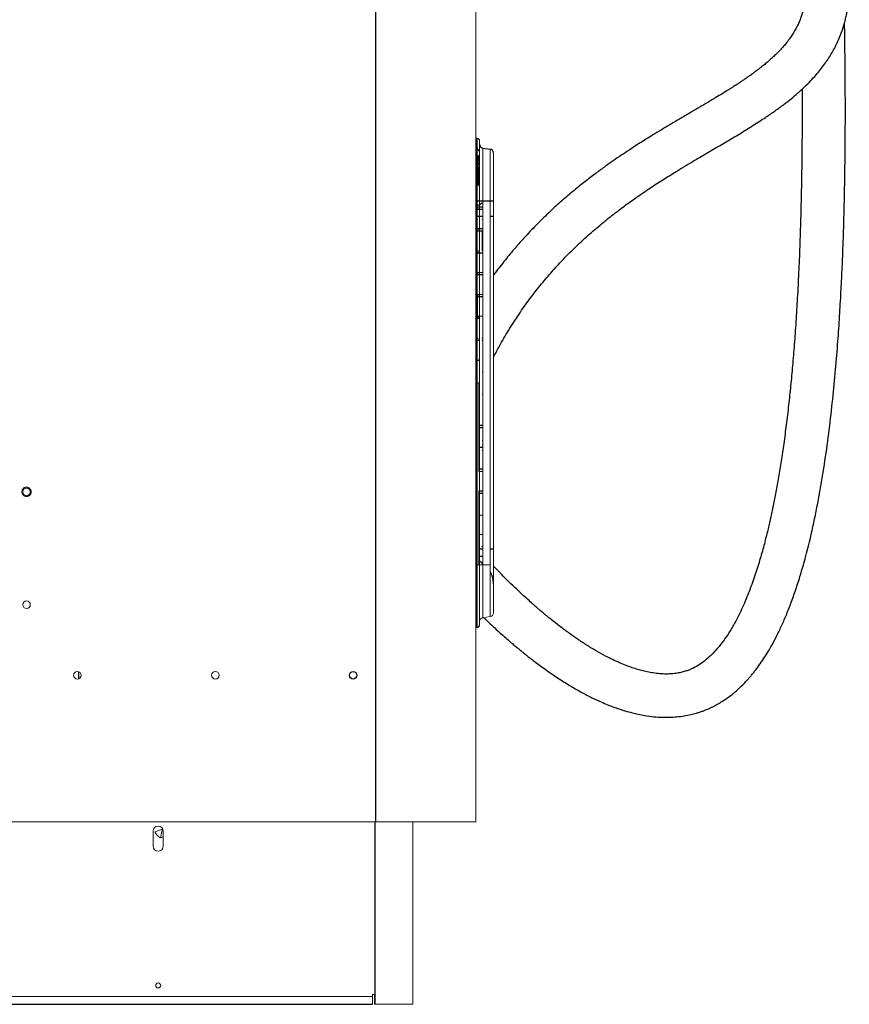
# Paper-space layout '_Back' of a CAD drawing. Header units: millimetres. Extents: x -1507 to 1506, y 5 to 2555.
# Tile 16 of 25: x 780 to 1441, y 5 to 789. Entities that reach past the tile are written whole.
import ezdxf

# ---------------------------------------------------------------- set-up
doc = ezdxf.new("R2010")
doc.units = ezdxf.units.MM

psp = doc.layouts.new('_Back')

# ---------------------------------------------------------------- linework, layer by layer
at = {"color": 7, "linetype": 'Continuous', "lineweight": 25}
for p, q in [((1063.07, 1512.12), (1063.07, 150.12)), ((1143.13, 695), (1143.13, 305)), ((1143.13, 695), (1144.23, 694.94)), ((1148.71, 687.2), (1154.65, 686.36)), ((1144.48, 674.81), (1146.08, 674.83)), ((1145.43, 657.39), (1146.13, 657.4)), ((1143.13, 645), (1157.23, 645)), ((1148.71, 632.69), (1144.23, 632.69)), ((1157.23, 632.69), (1154.65, 632.69)), ((1145.73, 431.37), (1145.73, 500)), ((1145.73, 429.32), (1145.73, 431.12)), ((1145.73, 361.71), (1145.73, 413.95)), ((1148.71, 367.31), (1145.73, 367.31)), ((1145.73, 355), (1145.73, 361.46)), ((1157.23, 367.31), (1154.65, 367.31)), ((826.68, 264.12), (826.68, 269.68)), ((1062.82, 4.6), (1062.82, 150.12)), ((1125.07, 150.12), (1125.07, 150)), ((1140.35, 150.12), (1140.35, 150)), ((1143.07, 150.12), (1143.07, 150)), ((-1060.83, 4.6), (1060.82, 4.6))]:
    psp.add_line(p, q, dxfattribs=at)
at = {"color": 144, "linetype": 'Continuous', "lineweight": 18}
for p, q in [((1143.07, 1512.12), (1143.07, 150.12)), ((1144.23, 305.06), (1144.23, 694.94)), ((1146.13, 692.94), (1146.13, 307.06)), ((1148.71, 687.2), (1148.71, 312.8)), ((1154.65, 313.64), (1154.65, 686.36)), ((1157.23, 683.39), (1157.23, 316.61)), ((1144.23, 681.29), (1144.83, 681.29)), ((1144.83, 681.04), (1144.23, 681.04)), ((1144.23, 678.36), (1144.83, 678.36)), ((1144.83, 678.11), (1144.23, 678.11)), ((1144.83, 677.49), (1144.23, 677.48)), ((1144.83, 677.48), (1144.23, 677.48)), ((1144.23, 677.3), (1144.83, 677.3)), ((1144.48, 675.76), (1144.23, 675.76)), ((1144.48, 675.51), (1145.13, 675.52)), ((1145.74, 675.02), (1144.48, 675)), ((1146.13, 675.78), (1145.1, 675.77)), ((1145.13, 680.74), (1145.38, 680.74)), ((1145.13, 680.67), (1145.13, 680.74)), ((1145.38, 680.67), (1145.13, 680.67)), ((1145.13, 679.3), (1145.13, 680.12)), ((1145.13, 675.78), (1145.13, 678.8)), ((1145.38, 678.73), (1145.13, 678.73)), ((1145.38, 678.66), (1145.13, 678.66)), ((1145.13, 671.82), (1145.13, 675.39)), ((1145.38, 680.74), (1145.38, 680.67)), ((1145.38, 679.84), (1145.38, 679.77)), ((1145.38, 679.39), (1145.38, 679.47)), ((1145.38, 678.73), (1145.38, 678.66)), ((1145.38, 677.51), (1145.38, 677.46)), ((1145.43, 680.67), (1146.13, 680.68)), ((1145.43, 680.42), (1146.13, 680.43)), ((1146.13, 679.4), (1145.43, 679.39)), ((1146.13, 678.97), (1145.43, 678.98)), ((1145.43, 678.73), (1146.13, 678.72)), ((1145.43, 675.2), (1145.43, 675.03)), ((1145.55, 675.52), (1146.13, 675.53)), ((1144.83, 672.27), (1144.23, 672.27)), ((1144.23, 671.92), (1144.83, 671.92)), ((1144.83, 670.01), (1144.23, 670.01)), ((1144.83, 669.95), (1144.23, 669.94)), ((1144.23, 669.93), (1144.83, 669.93)), ((1144.48, 674.63), (1146.13, 674.64)), ((1146.13, 674.34), (1144.48, 674.33)), ((1144.48, 674.33), (1144.48, 672.27)), ((1144.48, 671.92), (1144.48, 668.16)), ((1144.83, 669.95), (1144.83, 670.01)), ((1144.83, 669.25), (1144.83, 669.95)), ((1144.83, 669.93), (1144.83, 669.95)), ((1145.13, 670.94), (1145.13, 671.7)), ((1145.13, 657.46), (1145.13, 670.2)), ((1145.38, 671.81), (1145.38, 671.87)), ((1145.38, 670.34), (1145.38, 670.38)), ((1145.43, 674.87), (1145.43, 674.71)), ((1145.43, 671.73), (1145.43, 671.81)), ((1146.13, 670.73), (1145.43, 670.73)), ((1146.13, 670.42), (1145.43, 670.42)), ((1145.43, 670.42), (1145.43, 657.55)), ((1145.43, 666.81), (1144.48, 666.81)), ((1144.48, 666.81), (1144.48, 657.69)), ((1146.13, 657.41), (1145.43, 657.41)), ((1148.29, 640.36), (1144.23, 640.32)), ((1144.23, 640.07), (1148.26, 640.11)), ((1144.23, 638.8), (1144.83, 638.8)), ((1148.71, 638.52), (1144.23, 638.55)), ((1144.48, 638.3), (1148.71, 638.27)), ((1145.13, 638.79), (1144.83, 638.8)), ((1148.29, 638.27), (1148.71, 638.27)), ((1144.23, 621.39), (1144.83, 621.38)), ((1148.71, 621.1), (1144.23, 621.14)), ((1144.23, 620.89), (1148.29, 620.85)), ((1144.48, 620.89), (1144.23, 620.89)), ((1148.71, 622.7), (1144.83, 622.66)), ((1144.83, 622.41), (1145.13, 622.42)), ((1145.13, 622.91), (1145.43, 622.92)), ((1145.43, 622.92), (1148.71, 622.95)), ((1148.29, 605.53), (1148.29, 620.85)), ((1148.29, 620.85), (1148.71, 620.85)), ((1145.38, 605.26), (1144.23, 605.25)), ((1144.23, 605), (1144.83, 605)), ((1144.83, 605), (1145.13, 605.01)), ((1148.26, 605.28), (1148.71, 605.28)), ((1148.71, 605.53), (1148.29, 605.53)), ((1144.83, 603.97), (1144.23, 603.98)), ((1144.23, 603.73), (1145.13, 603.72)), ((1148.71, 603.44), (1144.48, 603.47)), ((1145.13, 603.47), (1145.43, 603.47)), ((1145.43, 603.72), (1148.71, 603.69)), ((1148.29, 603.44), (1148.71, 603.44)), ((1144.48, 588.08), (1144.23, 588.08)), ((1148.71, 587.87), (1144.23, 587.83)), ((1148.71, 586.27), (1144.23, 586.31)), ((1144.23, 586.06), (1148.29, 586.03)), ((1144.48, 588.08), (1148.71, 588.12)), ((1145.13, 587.59), (1144.83, 587.59)), ((1145.13, 586.55), (1144.83, 586.56)), ((1148.29, 586.03), (1148.71, 586.02)), ((1144.23, 570.42), (1148.71, 570.46)), ((1144.23, 570.17), (1144.83, 570.17)), ((1144.83, 569.14), (1144.23, 569.15)), ((1148.71, 568.86), (1144.23, 568.9)), ((1144.48, 568.65), (1144.48, 553.25)), ((1148.71, 568.61), (1144.48, 568.65)), ((1144.83, 570.17), (1145.13, 570.18)), ((1144.83, 570.17), (1144.83, 569.14)), ((1144.48, 553.25), (1144.23, 553.25)), ((1144.23, 553), (1148.71, 553.04)), ((1144.83, 552.76), (1144.23, 552.75)), ((1144.23, 551.48), (1144.48, 551.48)), ((1144.48, 551.23), (1144.23, 551.23)), ((1148.71, 553.29), (1144.48, 553.25)), ((1144.83, 552.76), (1144.83, 551.73)), ((1144.83, 552.76), (1145.13, 552.76)), ((1145.13, 551.72), (1144.83, 551.73)), ((1145.43, 553.26), (1145.13, 553.26)), ((1145.13, 551.72), (1145.13, 552.76)), ((1145.13, 551.23), (1145.43, 551.22)), ((1145.43, 551.47), (1145.38, 551.47)), ((1144.83, 535.59), (1144.23, 535.59)), ((1144.23, 535.34), (1144.83, 535.34)), ((1145.13, 534.31), (1144.83, 534.31)), ((1144.83, 534.06), (1145.38, 534.06)), ((1148.26, 535.62), (1148.71, 535.63)), ((1148.71, 534.03), (1148.26, 534.03)), ((1148.71, 535.88), (1148.29, 535.87)), ((1148.29, 533.78), (1148.71, 533.78)), ((1144.23, 518.17), (1145.14, 518.18)), ((1144.83, 517.93), (1144.23, 517.92)), ((1145.13, 517.93), (1144.83, 517.93)), ((1148.71, 508.84), (1148.32, 508.86)), ((1148.32, 508.78), (1148.71, 508.76)), ((1143.07, 500), (1143.13, 500)), ((1144.23, 500), (1145.73, 500)), ((1148.13, 490.98), (1148.23, 490.98)), ((1148.32, 491.14), (1148.23, 490.98)), ((1148.71, 466.22), (1145.73, 466.19)), ((1145.73, 465.94), (1148.71, 465.97)), ((1148.71, 464.37), (1145.73, 464.4)), ((1145.73, 464.15), (1148.71, 464.12)), ((1145.73, 448.78), (1148.71, 448.81)), ((1148.71, 448.56), (1145.73, 448.53)), ((1148.32, 454.09), (1148.71, 454.09)), ((1148.71, 454.05), (1148.32, 454.04)), ((1148.33, 450.59), (1148.71, 450.59)), ((1148.71, 450.5), (1148.33, 450.5)), ((1148.13, 445.96), (1148.13, 445.97)), ((1148.23, 445.87), (1148.23, 445.86)), ((1148.71, 431.14), (1145.64, 431.11)), ((1145.7, 431.37), (1148.71, 431.39)), ((1148.71, 429.29), (1145.7, 429.32)), ((1145.7, 413.95), (1148.71, 413.98)), ((1145.73, 413.7), (1148.71, 413.73)), ((1145.73, 412.16), (1148.71, 412.13)), ((1148.71, 411.88), (1145.73, 411.91)), ((1148.71, 394.47), (1145.73, 394.49)), ((1145.73, 379.12), (1148.71, 379.15)), ((1148.23, 369.48), (1148.13, 369.48)), ((1148.23, 369.3), (1148.13, 369.3)), ((1148.32, 369.58), (1148.23, 369.48)), ((1148.23, 369.3), (1148.32, 369.2)), ((1148.71, 369.7), (1148.32, 369.68)), ((1148.32, 369.58), (1148.71, 369.6)), ((1148.71, 361.48), (1145.64, 361.46)), ((1145.7, 361.71), (1148.71, 361.73)), ((1143.07, 355), (1154.65, 355)), ((1148.23, 355), (1148.23, 356.53)), ((1148.32, 356.46), (1148.32, 355)), ((1143.13, 320.87), (1143.07, 320.8)), ((1143.07, 318.9), (1143.13, 318.83)), ((1148.71, 312.8), (1154.65, 313.64)), ((1143.13, 305), (1144.23, 305.06)), ((826.68, 264.12), (826.68, 269.68)), ((770.07, 150.12), (1143.07, 150.12)), ((1093, 150.12), (1093, 4.6)), ((1123.07, 150.12), (1123.07, 150)), ((1123.07, 150), (1143.07, 150)), ((1125.12, 150.12), (1125.12, 150)), ((1131.47, 150.12), (1131.47, 150)), ((1141.01, 150.12), (1141.01, 150)), ((1141.06, 150.12), (1141.06, 150)), ((886, 130.6), (886, 142.6)), ((887.37, 142.06), (893.31, 144.17)), ((893.42, 144.68), (891.83, 137.42)), ((894, 130.6), (894, 142.6)), ((894, 138.16), (891.68, 137.33)), ((891.83, 137.42), (894, 138.19)), ((-1060.83, 10.95), (1060.82, 10.95)), ((1060.82, 12.54), (1060.82, 4.6)), ((1060.82, 12.54), (1062.41, 12.54)), ((1062.41, 12.54), (1062.41, 4.6)), ((1093, 4.6), (1062.41, 4.6))]:
    psp.add_line(p, q, dxfattribs=at)
at = {"color": 144, "linetype": 'Continuous', "lineweight": 18, "flags": 128}
for points in [[(1144.83, 677.49), (1144.83, 677.49), (1144.83, 677.48)], [(1145.43, 679.09), (1145.93, 679.1), (1146.13, 679.1)], [(1145.43, 677.51), (1145.43, 677.55), (1145.43, 677.6), (1145.43, 677.63), (1145.43, 677.66), (1145.43, 677.68), (1145.43, 677.69), (1145.43, 677.69), (1145.43, 677.69)], [(1144.48, 668.16), (1144.98, 668.17), (1145.43, 668.17)], [(1145.43, 657.55), (1145.93, 657.56), (1146.13, 657.56)], [(1143.07, 641.04), (1143.13, 641.03), (1143.13, 641.03)], [(1143.11, 640.33), (1143.1, 640.28), (1143.07, 640.19)]]:
    psp.add_lwpolyline(points, dxfattribs=at)
at = {"color": 7, "linetype": 'Continuous', "lineweight": 25, "flags": 128}
psp.add_lwpolyline([(1148.71, 356.2), (1148.04, 356.65), (1145.73, 357.93)], dxfattribs=at)
at = {"color": 144, "linetype": 'Continuous', "lineweight": 18}
for centre, radius in [((785.07, 413.12), 3), ((785.07, 323.12), 3), ((825.57, 266.9), 3), ((935.57, 266.9), 3), ((890, 19.6), 2)]:
    psp.add_circle(centre, radius, dxfattribs=at)
at = {"color": 7, "linetype": 'Continuous', "lineweight": 25}
psp.add_circle((1045.42, 266.9), 3, dxfattribs=at)
at = {"color": 144, "linetype": 'Continuous', "lineweight": 18}
for centre, radius, start, end in [((1144.13, 692.94), 2, 0, 87), ((1149.13, 690.18), 6, 215.32474, 240), ((1149.13, 690.18), 6.25, 218.40848, 241.2918), ((1143.93, 675.95), 0.55, 360, 56.08823), ((1144.48, 675.26), 0.25, 90.5, 168.90586), ((1151.64, 675.64), 7.16, 179.0001, 180.9999), ((1144.83, 680.74), 0.55, 0, 89.5), ((1152, 681.16), 7.16, 179.0002, 180.9998), ((1144.83, 680.74), 0.3, 0, 89.5), ((1156.54, 680.22), 11.71, 179.25775, 180.74225), ((1144.84, 679.84), 0.54, 0.86172, 90.51842), ((1144.84, 679.78), 0.294, 0.84574, 90.63852), ((1144.83, 678.66), 0.3, 270.5, 0), ((1144.83, 678.66), 0.55, 270.5, 360), ((1152, 678.24), 7.16, 179.0002, 180.9998), ((1144.84, 677.53), 0.294, 269.36148, 359.15426), ((1156.14, 677.44), 11.31, 179.78413, 180.70345), ((1144.84, 677.47), 0.54, 269.48158, 359.13828), ((1156.54, 677.08), 11.71, 179.25775, 180.74225), ((1145.43, 680.12), 0.3, 90.5, 180), ((1145.17, 679.54), 0.0423, 197.31458, 251.43242), ((1145.32, 679.69), 0.305, 231.43193, 280.93387), ((1145.43, 679.28), 0.3, 180, 269.5), ((1145.32, 677.81), 0.305, 231.43193, 280.93387), ((1145.37, 680.25), 0.784, 257.89057, 270.60619), ((1145.43, 680.12), 0.55, 90.5, 95.67251), ((1145.43, 679.28), 0.55, 264.32749, 269.5), ((1138.26, 680.55), 7.16, 359.0002, 0.9998), ((1133.2, 679.24), 12.23, 359.29376, 0.70624), ((1138.26, 678.85), 7.16, 359.0002, 0.9998), ((1134.27, 678.03), 11.16, 359.2168, 0.7832), ((1144.43, 675.21), 0.383, 239.64422, 277.46826), ((1144.43, 675.01), 0.383, 239.64422, 277.46826), ((1144.48, 674.08), 0.247, 89.53332, 167.65722), ((1144.45, 668.1), 0.237, 83.25534, 155.3218), ((1161.57, 672.09), 16.74, 179.3956, 180.6044), ((1144.86, 670.22), 0.272, 263.8938, 350.18145), ((1144.87, 669.52), 0.266, 262.30354, 350.17687), ((1145.35, 671.65), 0.221, 81.54521, 167.00146), ((1145.35, 671.59), 0.221, 81.54521, 167.00146), ((1145.38, 671.47), 0.25, 104.51916, 179.98527), ((1145.35, 670.16), 0.221, 81.54521, 167.00146), ((1144.97, 670.38), 0.408, 292.86902, 355.00308), ((1129.34, 670.55), 16.08, 359.52135, 0.63909), ((1144.45, 666.57), 0.236, 83.97423, 157.3967), ((1151.64, 638.43), 7.16, 179.0001, 180.9999), ((1152, 638.67), 7.16, 179.0002, 180.9998), ((1145.38, 638.79), 0.25, 180, 269.5), ((1138.26, 638.42), 7.16, 359.0002, 0.9998), ((1147.82, 640.29), 0.478, 337.29029, 7.845), ((1147.82, 638.33), 0.478, 352.155, 22.70971), ((1148.33, 630.52), 0.1, 180, 267), ((1148.31, 630.47), 0.0837, 182.42844, 248.58261), ((1152, 622.54), 7.16, 179.0002, 180.9998), ((1152, 621.26), 7.16, 179.0002, 180.9998), ((1145.38, 622.42), 0.25, 90.5, 180), ((1138.26, 622.79), 7.16, 359.0002, 0.9998), ((1152, 605.13), 7.16, 179.0002, 180.9998), ((1145.38, 605.01), 0.25, 90.5, 180), ((1147.82, 605.46), 0.478, 337.29029, 7.845), ((1151.64, 603.6), 7.16, 179.0001, 180.9999), ((1152, 603.85), 7.16, 179.0002, 180.9998), ((1145.38, 603.97), 0.25, 180, 269.5), ((1138.26, 603.59), 7.16, 359.0002, 0.9998), ((1147.82, 603.51), 0.478, 352.155, 22.70971), ((1144.48, 587.58), 0.25, 90.5, 168.90586), ((1151.64, 587.96), 7.16, 179.0001, 180.9999), ((1152, 587.71), 7.16, 179.0002, 180.9998), ((1152, 586.43), 7.16, 179.0002, 180.9998), ((1145.38, 587.59), 0.25, 90.5, 180), ((1147.82, 586.09), 0.478, 352.155, 22.70971), ((1152, 570.3), 7.16, 179.0002, 180.9998), ((1145.38, 570.18), 0.25, 90.5, 180), ((1144.48, 551.73), 0.25, 191.09414, 269.5), ((1151.64, 553.13), 7.16, 179.0001, 180.9999), ((1151.64, 551.36), 7.16, 179.0001, 180.9999), ((1152, 552.88), 7.16, 179.0002, 180.9998), ((1145.38, 551.72), 0.25, 180, 269.5), ((1138.26, 553.14), 7.16, 359.0002, 0.9998), ((1138.26, 551.35), 7.16, 359.0002, 0.9998), ((1152, 535.47), 7.16, 179.0002, 180.9998), ((1152, 534.19), 7.16, 179.0002, 180.9998), ((1145.38, 534.31), 0.25, 180, 269.5), ((1147.82, 535.81), 0.478, 337.29029, 7.845), ((1147.82, 533.85), 0.478, 352.155, 22.70971), ((1145.38, 517.93), 0.25, 90.5, 180), ((1141.22, 509.19), 7.11, 356.68176, 357.3573), ((1148.35, 491), 0.223, 98.42947, 184.28384), ((1141.22, 490.81), 7.11, 2.6427, 3.31824), ((1148.17, 454.08), 0.159, 346.32788, 2.55415), ((1146.04, 450.57), 2.29, 358.34605, 0.48478), ((1148.13, 445.87), 0.0999, 0.07639, 89.57798), ((1148.13, 445.86), 0.1, 0.00858, 89.50878), ((1148.33, 369.48), 0.2, 93, 180), ((1148.33, 369.3), 0.2, 180, 267), ((1145.46, 369.28), 2.87, 356.50093, 358.49812), ((1154.23, 316.61), 3, 278, 360), ((1149.13, 309.83), 3, 98, 180), ((890, 142.6), 4, 360, 180), ((897.45, 146.92), 11.19, 205.7764, 238.99196), ((890, 130.6), 4, 180, 360)]:
    psp.add_arc(centre, radius, start, end, dxfattribs=at)
at = {"color": 7, "linetype": 'Continuous', "lineweight": 25}
for centre, radius, start, end in [((1149.13, 690.17), 3, 180, 262), ((1154.23, 683.39), 3, 360, 82), ((1145.32, 679.55), 0.305, 79.06613, 128.56807), ((1145.32, 679.47), 0.305, 79.06613, 128.56807), ((1145.32, 677.76), 0.305, 231.43193, 280.93387), ((1145.35, 670.12), 0.221, 81.54521, 167.00146), ((1137.23, 660.18), 20, 290.5016, 305.03831), ((1147.82, 620.92), 0.478, 352.155, 22.70971), ((1145.38, 586.55), 0.25, 180, 269.5), ((1152, 518.05), 7.16, 179.0002, 180.9998), ((1145.46, 369.51), 2.87, 1.50188, 3.49907), ((1137.23, 339.82), 20, 0, 29.43941), ((1144.13, 307.06), 2, 273, 360)]:
    psp.add_arc(centre, radius, start, end, dxfattribs=at)
for points, knots in [([(1157.23, 520.38), (1158.8, 523.39), (1162.58, 530.66), (1169.37, 542.16), (1177.37, 554.63), (1185.81, 566.54), (1194.26, 577.45), (1202.66, 587.43), (1210.99, 596.59), (1220.07, 605.89), (1229.88, 615.18), (1240.37, 624.36), (1250.49, 632.59), (1260.18, 639.99), (1270.26, 647.28), (1280.62, 654.37), (1291.1, 661.2), (1300.28, 666.95), (1308.23, 671.79), (1315.03, 675.87), (1321.16, 679.5), (1326.79, 682.81), (1333.93, 687), (1342.86, 692.24), (1351.76, 697.54), (1358.95, 701.92), (1364.3, 705.26), (1369.47, 708.57), (1373.31, 711.09), (1376.42, 713.18), (1379.05, 714.98), (1381.98, 717.04), (1385.34, 719.46), (1389.6, 722.64), (1394.45, 726.45), (1399.56, 730.76), (1404.35, 735.08), (1408.9, 739.54), (1413.19, 744.12), (1417.02, 748.63), (1420.33, 752.9), (1423.25, 757.04), (1425.91, 761.19), (1428.39, 765.48), (1430.7, 769.98), (1432.88, 774.81), (1434.94, 780.14), (1436.52, 785.09), (1437.71, 789.55), (1438.56, 793.28), (1439.24, 796.92), (1439.74, 800.2), (1440.09, 803), (1440.35, 805.55), (1440.66, 809.48), (1440.87, 815.1), (1440.74, 822.06), (1440.26, 828.88), (1439.52, 835.31), (1438.53, 841.74), (1437.23, 848.44), (1435.63, 855.34), (1434.07, 861.16), (1432.75, 865.68), (1431.81, 868.72), (1431.01, 871.22), (1430.4, 873.08), (1429.93, 874.49), (1429.52, 875.67), (1428.85, 877.62), (1427.81, 880.54), (1426.28, 884.69), (1424.42, 889.47), (1422.2, 894.94), (1419.62, 901.01), (1416.68, 907.6), (1413.4, 914.63), (1409.54, 922.53), (1405.02, 931.41), (1399.71, 941.4), (1393.9, 951.98), (1387.52, 963.31), (1380.59, 975.41), (1373.14, 988.33), (1365.3, 1001.92), (1357.21, 1016.06), (1349.03, 1030.58), (1340.86, 1045.44), (1332.77, 1060.57), (1324.83, 1075.97), (1317.1, 1091.62), (1309.62, 1107.54), (1302.44, 1123.72), (1295.62, 1140.13), (1289.21, 1156.8), (1283.23, 1173.72), (1277.41, 1191.68), (1271.78, 1210.73), (1266.41, 1230.89), (1261.52, 1251.28), (1257.08, 1271.88), (1253.07, 1292.67), (1249.47, 1313.69), (1246.23, 1335.02), (1243.36, 1356.73), (1240.82, 1378.83), (1238.63, 1401.31), (1236.76, 1424.15), (1235.23, 1447.32), (1234.03, 1470.81), (1233.11, 1495.38), (1232.51, 1521.03), (1232.26, 1547.72), (1232.36, 1574.67), (1232.8, 1601.83), (1233.57, 1629.18), (1234.72, 1658.33), (1236.3, 1689.24), (1238.36, 1721.82), (1240.78, 1754.39), (1243.54, 1786.88), (1246.61, 1819.21), (1249.94, 1851.29), (1253.51, 1883.03), (1257.01, 1912.12), (1260.37, 1938.6), (1263.5, 1962.42), (1266.75, 1986.07), (1269.95, 2008.66), (1273.07, 2030.11), (1276.07, 2050.32), (1278.99, 2069.58), (1281.81, 2087.88), (1284.51, 2105.25), (1287.09, 2121.68), (1289.53, 2137.2), (1291.87, 2152.03), (1294.1, 2166.17), (1296.2, 2179.59), (1298.14, 2192.1), (1299.9, 2203.71), (1301.5, 2214.46), (1302.93, 2224.29), (1304.17, 2233.26), (1305.26, 2241.41), (1306.19, 2248.86), (1306.97, 2255.6), (1307.6, 2261.57), (1308.09, 2266.75), (1308.39, 2270.4), (1308.58, 2272.8), (1308.7, 2274.37), (1308.83, 2276.25), (1308.98, 2278.59), (1309.16, 2281.65), (1309.35, 2285.43), (1309.53, 2289.91), (1309.66, 2294.76), (1309.73, 2299.39), (1309.76, 2303.7), (1309.79, 2307.28), (1309.81, 2309.35), (1309.81, 2310.21)], [0, 0, 0, 0, 0.004471, 0.010814, 0.017622, 0.024047, 0.030124, 0.035885, 0.041359, 0.046567, 0.053183, 0.059391, 0.065221, 0.070695, 0.075831, 0.08207, 0.08778, 0.092978, 0.09703, 0.100726, 0.104073, 0.107079, 0.109994, 0.115873, 0.121963, 0.125091, 0.128276, 0.1314, 0.134203, 0.135795, 0.13731, 0.139153, 0.141402, 0.143858, 0.147612, 0.151341, 0.154799, 0.158349, 0.162103, 0.165575, 0.168677, 0.171646, 0.1746, 0.177581, 0.180658, 0.183878, 0.187392, 0.191323, 0.19369, 0.196153, 0.198599, 0.200724, 0.202503, 0.204018, 0.205683, 0.210129, 0.214943, 0.219185, 0.223208, 0.227325, 0.231676, 0.23625, 0.240806, 0.243075, 0.245125, 0.246766, 0.247983, 0.248793, 0.249533, 0.250312, 0.252661, 0.255324, 0.258569, 0.262215, 0.266286, 0.270741, 0.275457, 0.280445, 0.286691, 0.293345, 0.3004, 0.307853, 0.315856, 0.324248, 0.333004, 0.341901, 0.350803, 0.359678, 0.368496, 0.377182, 0.385766, 0.39423, 0.402561, 0.410754, 0.418807, 0.426747, 0.434611, 0.443534, 0.452423, 0.461304, 0.4702, 0.47913, 0.488112, 0.497242, 0.506568, 0.516101, 0.525849, 0.535816, 0.546005, 0.556419, 0.567056, 0.578984, 0.591172, 0.60361, 0.61629, 0.629196, 0.642315, 0.658026, 0.673977, 0.690132, 0.706453, 0.722898, 0.739422, 0.755974, 0.772502, 0.785437, 0.798294, 0.811045, 0.823501, 0.835066, 0.846183, 0.856844, 0.867043, 0.876776, 0.886041, 0.894839, 0.90317, 0.911403, 0.919134, 0.926371, 0.933123, 0.939401, 0.945219, 0.950454, 0.955279, 0.959709, 0.963759, 0.967361, 0.970464, 0.973134, 0.973977, 0.974839, 0.97599, 0.977438, 0.979164, 0.981708, 0.984645, 0.987936, 0.991565, 0.994512, 0.997702, 1, 1, 1, 1]), ([(1275.32, 2309.57), (1275.31, 2308.2), (1275.29, 2305.43), (1275.25, 2300.94), (1275.19, 2296.29), (1275.08, 2292.09), (1274.95, 2288.42), (1274.81, 2285.31), (1274.65, 2282.34), (1274.48, 2279.7), (1274.33, 2277.51), (1274.2, 2275.7), (1274.07, 2273.98), (1273.92, 2272.17), (1273.74, 2270.11), (1273.53, 2267.79), (1273.28, 2265.19), (1272.94, 2261.81), (1272.47, 2257.51), (1271.85, 2252.27), (1271.13, 2246.56), (1270.34, 2240.52), (1269.38, 2233.5), (1268.24, 2225.42), (1266.9, 2216.24), (1265.27, 2205.37), (1263.33, 2192.7), (1261.06, 2178.14), (1258.66, 2162.86), (1256.14, 2146.91), (1253.24, 2128.53), (1249.96, 2107.63), (1246.32, 2084.14), (1242.29, 2057.69), (1237.93, 2028.33), (1233.3, 1996.03), (1228.8, 1963.16), (1224.39, 1929.4), (1220.26, 1895.71), (1216.4, 1862.03), (1212.87, 1828.54), (1209.65, 1795.12), (1206.76, 1761.66), (1204.22, 1728.18), (1202.04, 1694.38), (1200.25, 1660.12), (1198.88, 1625.12), (1198.07, 1591.97), (1197.75, 1560.87), (1197.85, 1531.99), (1198.37, 1502.8), (1199.36, 1473.33), (1200.76, 1445.64), (1202.5, 1419.84), (1204.47, 1396), (1206.85, 1372.1), (1209.47, 1349.87), (1212.23, 1329.35), (1215.05, 1310.66), (1218.14, 1292.24), (1221.63, 1273.45), (1225.53, 1254.41), (1229.88, 1235.16), (1234.52, 1216.55), (1239.41, 1198.58), (1244.56, 1181.24), (1249.94, 1164.53), (1255.55, 1148.46), (1261.35, 1133.04), (1267.31, 1118.27), (1273.36, 1104.13), (1279.47, 1090.57), (1285.73, 1077.29), (1292.27, 1063.97), (1299.2, 1050.37), (1306.53, 1036.47), (1314.2, 1022.33), (1322.17, 1008), (1330.37, 993.55), (1338.72, 979.03), (1347.08, 964.56), (1355.27, 950.33), (1363.09, 936.52), (1370.39, 923.24), (1377.33, 910), (1383.82, 896.67), (1388.54, 886.06), (1391.64, 878.54), (1393.39, 874.1), (1394.85, 870.23), (1396.01, 867.02), (1396.91, 864.43), (1397.59, 862.41), (1398.09, 860.9), (1398.54, 859.5), (1399.06, 857.86), (1399.74, 855.63), (1400.79, 852.03), (1402.1, 847.18), (1403.49, 841.21), (1404.66, 835.14), (1405.49, 829.46), (1406, 824.47), (1406.25, 820.3), (1406.33, 816.6), (1406.28, 813.16), (1406.1, 809.85), (1405.79, 806.65), (1405.36, 803.47), (1404.76, 800.21), (1403.99, 796.88), (1403.04, 793.59), (1401.87, 790.21), (1400.41, 786.65), (1398.67, 783.08), (1396.8, 779.73), (1394.79, 776.54), (1392.47, 773.25), (1389.9, 769.98), (1387.23, 766.89), (1384.63, 764.1), (1382.01, 761.49), (1379.45, 759.08), (1376.86, 756.77), (1374.15, 754.46), (1371.1, 751.98), (1367.87, 749.48), (1364.62, 747.06), (1361.63, 744.91), (1358.96, 743.04), (1356.46, 741.33), (1354.02, 739.69), (1351.37, 737.94), (1348.24, 735.92), (1344.5, 733.56), (1339.75, 730.61), (1334.22, 727.26), (1328.1, 723.6), (1321.73, 719.84), (1314.51, 715.6), (1306.7, 711.01), (1298.48, 706.15), (1291.11, 701.72), (1284.63, 697.78), (1279.07, 694.33), (1273.99, 691.14), (1268.93, 687.9), (1263.42, 684.3), (1257.37, 680.25), (1250.76, 675.7), (1243.6, 670.59), (1235.92, 664.89), (1227.74, 658.55), (1219.13, 651.53), (1210.12, 643.76), (1200.75, 635.17), (1191.01, 625.61), (1181.85, 615.9), (1173.29, 606.18), (1165.43, 596.54), (1160.02, 589.66), (1157.36, 585.9), (1157.23, 585.71)], [0, 0, 0, 0, 0.003501, 0.007075, 0.010523, 0.013907, 0.016025, 0.018146, 0.020225, 0.021987, 0.02336, 0.024518, 0.025542, 0.026705, 0.028016, 0.029486, 0.031129, 0.032957, 0.035863, 0.039192, 0.042745, 0.046467, 0.050353, 0.055678, 0.061257, 0.06708, 0.075387, 0.08409, 0.093159, 0.102565, 0.11228, 0.125424, 0.138993, 0.152887, 0.170743, 0.188849, 0.207101, 0.225404, 0.243668, 0.261494, 0.279143, 0.296557, 0.313684, 0.33078, 0.347611, 0.364594, 0.381729, 0.398969, 0.412559, 0.426164, 0.439762, 0.453334, 0.466862, 0.477583, 0.488264, 0.498899, 0.509491, 0.517783, 0.526052, 0.534185, 0.542118, 0.550905, 0.559467, 0.567823, 0.575992, 0.583991, 0.591839, 0.599553, 0.607146, 0.614609, 0.62194, 0.629136, 0.63624, 0.643658, 0.651469, 0.659663, 0.668222, 0.677119, 0.686322, 0.695785, 0.705451, 0.715151, 0.724677, 0.733959, 0.742926, 0.75257, 0.7618, 0.765311, 0.768509, 0.77125, 0.773557, 0.775366, 0.776813, 0.77791, 0.778662, 0.779864, 0.781506, 0.78357, 0.787783, 0.79226, 0.796947, 0.801603, 0.805327, 0.808604, 0.811501, 0.814285, 0.817003, 0.819699, 0.822293, 0.825098, 0.82814, 0.831019, 0.833826, 0.837189, 0.840676, 0.843635, 0.846416, 0.849483, 0.852807, 0.85554, 0.858155, 0.860633, 0.862911, 0.864968, 0.86723, 0.869517, 0.872085, 0.874469, 0.876546, 0.878328, 0.87995, 0.881487, 0.883032, 0.88484, 0.887368, 0.890309, 0.893676, 0.897463, 0.901248, 0.904843, 0.909955, 0.914585, 0.918711, 0.922312, 0.925369, 0.927937, 0.930689, 0.93373, 0.937066, 0.940775, 0.94481, 0.949181, 0.953901, 0.958986, 0.964352, 0.970106, 0.976271, 0.982874, 0.988188, 0.993787, 0.999692, 1, 1, 1, 1]), ([(1149.39, 312.9), (1149.94, 312.37), (1153.62, 308.78), (1158.72, 304.08), (1164.68, 298.73), (1168.59, 295.3), (1172.01, 292.36), (1174.52, 290.25), (1176.22, 288.83), (1177.59, 287.7), (1179.22, 286.36), (1181.37, 284.62), (1184.04, 282.48), (1187.23, 279.99), (1190.92, 277.16), (1195.06, 274.08), (1201.31, 269.57), (1209.28, 264.13), (1218.71, 258.23), (1227.42, 253.25), (1235.41, 249.11), (1242.3, 245.89), (1248.1, 243.43), (1252.83, 241.6), (1256.37, 240.35), (1259.06, 239.46), (1261.39, 238.72), (1264.4, 237.84), (1268.21, 236.81), (1272.74, 235.76), (1278.4, 234.68), (1284.74, 233.83), (1291.39, 233.38), (1297.42, 233.36), (1303.34, 233.71), (1309.01, 234.42), (1314.31, 235.47), (1318.38, 236.53), (1321.49, 237.49), (1324.23, 238.44), (1327.41, 239.67), (1331, 241.27), (1334.91, 243.27), (1338.89, 245.58), (1342.84, 248.19), (1346.49, 250.89), (1350.25, 253.95), (1353.93, 257.27), (1357.34, 260.69), (1359.95, 263.52), (1362.07, 265.94), (1363.98, 268.25), (1365.92, 270.69), (1368.51, 274.12), (1371.74, 278.72), (1375.57, 284.72), (1379.43, 291.39), (1383.31, 298.78), (1387.19, 306.92), (1391.08, 315.92), (1394.95, 325.87), (1398.78, 336.81), (1402.5, 348.65), (1407.09, 364.89), (1412.03, 385.39), (1416.96, 410.03), (1421.08, 434.8), (1424.52, 459.43), (1427.35, 483.68), (1429.68, 507.33), (1431.52, 529.59), (1432.96, 550.34), (1434.09, 569.5), (1435, 587.62), (1435.72, 604.82), (1436.3, 621.61), (1436.86, 641.67), (1437.34, 665.59), (1437.64, 693.59), (1437.72, 722.75), (1437.52, 753.08), (1437.28, 774.64), (1437.04, 786.08), (1437.02, 787.04)], [0, 0, 0, 0, 0.0029573, 0.0199228, 0.0269759, 0.0341655, 0.0401923, 0.0445986, 0.0469734, 0.0488565, 0.0515791, 0.0551984, 0.0597021, 0.0649709, 0.0710593, 0.0779455, 0.0852565, 0.1013708, 0.1160153, 0.1292654, 0.1411945, 0.1518587, 0.1596486, 0.1664137, 0.1721889, 0.1747195, 0.1778056, 0.1820059, 0.1872996, 0.1936633, 0.2006598, 0.2104471, 0.219347, 0.2273994, 0.2346363, 0.2430588, 0.2502079, 0.2561261, 0.2597597, 0.2631372, 0.2676276, 0.2733411, 0.2788032, 0.285051, 0.2915054, 0.2974464, 0.3028731, 0.3104808, 0.3167505, 0.3216549, 0.3254321, 0.3292638, 0.3332992, 0.3375449, 0.3458983, 0.3550317, 0.3650005, 0.3755719, 0.3870607, 0.3995393, 0.4130845, 0.4277779, 0.4437036, 0.4603071, 0.4918944, 0.5237148, 0.5554867, 0.5869316, 0.6177864, 0.6478064, 0.6767651, 0.7022004, 0.7264252, 0.7493101, 0.7707397, 0.7914568, 0.8127663, 0.8465735, 0.8818322, 0.9185532, 0.9567427, 0.9964022, 1, 1, 1, 1]), ([(1403.14, 734.04), (1403.15, 732.32), (1403.23, 721.73), (1403.2, 702.79), (1403.02, 677.6), (1402.62, 653.68), (1402.07, 630.85), (1401.36, 608.95), (1400.48, 587.97), (1399.46, 567.91), (1398.29, 548.9), (1397.01, 530.9), (1395.61, 513.9), (1394.11, 497.87), (1392.45, 482.15), (1390.64, 466.79), (1388.65, 451.85), (1386.61, 437.99), (1384.52, 425.16), (1382.4, 413.31), (1380.26, 402.4), (1378.1, 392.23), (1375.76, 382.11), (1373.07, 371.38), (1369.8, 359.63), (1365.9, 347.11), (1361.28, 334.14), (1355.87, 321.11), (1350.48, 310.17), (1345.37, 301.41), (1340.8, 294.55), (1336.12, 288.53), (1331.34, 283.35), (1326.65, 279.08), (1321.69, 275.43), (1317.64, 273.13), (1314.5, 271.68), (1312.09, 270.72), (1309.1, 269.74), (1305.53, 268.86), (1301.2, 268.16), (1296.32, 267.82), (1291.04, 267.93), (1285.9, 268.45), (1280.98, 269.28), (1276.48, 270.3), (1272.11, 271.5), (1267.65, 272.93), (1262.75, 274.73), (1257.51, 276.89), (1252.06, 279.4), (1245.9, 282.51), (1239.04, 286.31), (1231.56, 290.85), (1224.15, 295.71), (1216.93, 300.8), (1209.98, 305.98), (1204.64, 310.17), (1200.91, 313.19), (1198.76, 314.97), (1196.93, 316.49), (1195.28, 317.88), (1193.53, 319.37), (1191.22, 321.35), (1188.19, 324.01), (1184.39, 327.4), (1180.16, 331.26), (1173.07, 337.91), (1165.36, 345.38), (1159.31, 351.7), (1157.23, 353.87)], [0, 0, 0, 0, 0.007516, 0.04623, 0.082621, 0.117417, 0.150639, 0.182315, 0.213074, 0.242288, 0.269995, 0.296234, 0.321048, 0.344479, 0.366571, 0.390108, 0.412041, 0.432437, 0.451365, 0.468893, 0.485089, 0.50002, 0.514404, 0.5306, 0.548555, 0.567925, 0.588318, 0.609292, 0.630369, 0.642519, 0.65469, 0.667438, 0.677246, 0.687174, 0.69709, 0.706338, 0.709879, 0.714029, 0.719248, 0.725599, 0.73258, 0.741318, 0.750105, 0.758869, 0.766833, 0.774541, 0.781242, 0.788667, 0.796972, 0.806077, 0.815533, 0.825297, 0.838507, 0.8522, 0.865965, 0.879552, 0.89289, 0.905685, 0.910539, 0.914772, 0.91837, 0.921329, 0.924577, 0.928815, 0.935101, 0.942819, 0.951825, 0.960939, 0.986572, 1, 1, 1, 1]), ([(1145.43, 677.7), (1145.41, 677.7), (1145.35, 677.7), (1145.26, 677.74), (1145.19, 677.81), (1145.14, 677.88), (1145.14, 677.91), (1145.14, 677.92)], [0, 0, 0, 0, 0.146372, 0.41396, 0.684759, 0.964218, 1, 1, 1, 1]), ([(1145.13, 670.17), (1145.13, 670.16), (1145.13, 670.15), (1145.09, 670.1), (1145.02, 670.05), (1144.93, 670.02), (1144.87, 670.02), (1144.83, 670.01)], [0, 0, 0, 0, 0.240352, 0.454965, 0.634853, 0.824573, 1, 1, 1, 1]), ([(1145.18, 671.65), (1145.19, 671.66), (1145.21, 671.68), (1145.28, 671.71), (1145.36, 671.73), (1145.41, 671.73), (1145.43, 671.73)], [0, 0, 0, 0, 0.105418, 0.474847, 0.834924, 1, 1, 1, 1])]:
    psp.add_open_spline(points, degree=3, knots=knots, dxfattribs=at)
at = {"color": 144, "linetype": 'Continuous', "lineweight": 18}
for points, knots in [([(1146.13, 675.2), (1145.63, 675.42), (1144.82, 675.78), (1144.35, 676.38), (1144.16, 676.61)], [0, 0, 0, 0, 0.6104, 1, 1, 1, 1]), ([(1144.23, 676.04), (1144.35, 675.91), (1144.78, 675.38), (1145.52, 675.07), (1146.07, 674.84)], [0, 0, 0, 0, 0.254783, 1, 1, 1, 1]), ([(1144.23, 675.27), (1144.25, 675.26), (1144.32, 675.22), (1144.4, 675.11), (1144.47, 674.96), (1144.48, 674.87), (1144.48, 674.83)], [0, 0, 0, 0, 0.096381, 0.439708, 0.783077, 1, 1, 1, 1]), ([(1145.13, 680.67), (1145.13, 680.54), (1145.13, 680.41), (1145.13, 680.26), (1145.13, 680.22), (1145.13, 680.16), (1145.13, 680.14), (1145.13, 680.12)], [0, 0, 0, 0, 0.5, 0.5, 0.75, 0.75, 1, 1, 1, 1]), ([(1145.38, 680.67), (1145.37, 680.61), (1145.36, 680.56), (1145.33, 680.47), (1145.3, 680.44), (1145.23, 680.37), (1145.19, 680.33), (1145.14, 680.23), (1145.13, 680.18), (1145.13, 680.12)], [0, 0, 0, 0, 0.25, 0.25, 0.5, 0.5, 0.75, 0.75, 1, 1, 1, 1]), ([(1145.38, 679.77), (1145.37, 679.71), (1145.36, 679.67), (1145.33, 679.59), (1145.3, 679.57), (1145.23, 679.51), (1145.19, 679.48), (1145.14, 679.4), (1145.13, 679.35), (1145.13, 679.3)], [0, 0, 0, 0, 0.25, 0.25, 0.5, 0.5, 0.75, 0.75, 1, 1, 1, 1]), ([(1145.13, 679.45), (1145.13, 679.32), (1145.13, 679.18), (1145.13, 679.01), (1145.13, 678.96), (1145.13, 678.87), (1145.13, 678.84), (1145.13, 678.8)], [0, 0, 0, 0, 0.5, 0.5, 0.75, 0.75, 1, 1, 1, 1]), ([(1145.38, 678.73), (1145.37, 678.79), (1145.36, 678.84), (1145.33, 678.93), (1145.3, 678.96), (1145.23, 679.03), (1145.19, 679.07), (1145.14, 679.17), (1145.13, 679.22), (1145.13, 679.28)], [0, 0, 0, 0, 0.25, 0.25, 0.5, 0.5, 0.75, 0.75, 1, 1, 1, 1]), ([(1145.43, 678.19), (1145.35, 678.19), (1145.27, 678.22), (1145.16, 678.33), (1145.13, 678.4), (1145.13, 678.48)], [0, 0, 0, 0, 0.5, 0.5, 1, 1, 1, 1]), ([(1145.38, 677.88), (1145.37, 677.94), (1145.36, 678), (1145.33, 678.1), (1145.3, 678.14), (1145.23, 678.22), (1145.19, 678.26), (1145.14, 678.36), (1145.13, 678.42), (1145.13, 678.48)], [0, 0, 0, 0, 0.25, 0.25, 0.5, 0.5, 0.75, 0.75, 1, 1, 1, 1]), ([(1145.13, 677.98), (1145.13, 677.9), (1145.16, 677.83), (1145.27, 677.72), (1145.35, 677.69), (1145.43, 677.69)], [0, 0, 0, 0, 0.5, 0.5, 1, 1, 1, 1]), ([(1145.38, 677.51), (1145.37, 677.54), (1145.37, 677.59), (1145.34, 677.66), (1145.29, 677.72), (1145.2, 677.78), (1145.15, 677.86), (1145.14, 677.91), (1145.14, 677.92)], [0, 0, 0, 0, 0.1463136, 0.3004311, 0.4914492, 0.7231774, 0.9375273, 1, 1, 1, 1]), ([(1144.48, 668.33), (1144.48, 668.36), (1144.47, 668.44), (1144.4, 668.55), (1144.32, 668.63), (1144.25, 668.66), (1144.23, 668.66)], [0, 0, 0, 0, 0.219109, 0.565939, 0.912726, 1, 1, 1, 1]), ([(1144.48, 674.33), (1144.48, 674.35), (1144.48, 674.39), (1144.48, 674.5), (1144.48, 674.57), (1144.48, 674.63)], [0, 0, 0, 0, 0.5, 0.5, 1, 1, 1, 1]), ([(1145.13, 670.94), (1145.13, 670.84), (1145.13, 670.71), (1145.13, 670.51), (1145.13, 670.44), (1145.13, 670.32), (1145.13, 670.26), (1145.13, 670.2)], [0, 0, 0, 0, 0.5, 0.5, 0.75, 0.75, 1, 1, 1, 1]), ([(1145.32, 671.72), (1145.33, 671.72), (1145.35, 671.73), (1145.37, 671.75), (1145.37, 671.79), (1145.38, 671.81)], [0, 0, 0, 0, 0.229896, 0.624856, 1, 1, 1, 1]), ([(1144.23, 657.75), (1144.4, 657.66), (1144.88, 657.38), (1145.71, 657.21), (1146.26, 657.1)], [0, 0, 0, 0, 0.338532, 1, 1, 1, 1]), ([(1145.13, 638.55), (1145.13, 638.51), (1145.13, 638.44), (1145.13, 638.35), (1145.13, 638.31), (1145.13, 638.3), (1145.13, 638.3)], [0, 0, 0, 0, 0.469526, 0.893873, 0.983481, 1, 1, 1, 1]), ([(1145.38, 638.54), (1145.37, 638.54), (1145.36, 638.52), (1145.33, 638.47), (1145.3, 638.43), (1145.23, 638.38), (1145.19, 638.36), (1145.14, 638.33), (1145.13, 638.31), (1145.13, 638.3)], [0, 0, 0, 0, 0.25, 0.25, 0.5, 0.5, 0.75, 0.75, 1, 1, 1, 1]), ([(1145.38, 622.67), (1145.37, 622.67), (1145.36, 622.69), (1145.33, 622.75), (1145.3, 622.78), (1145.23, 622.83), (1145.19, 622.85), (1145.14, 622.89), (1145.13, 622.9), (1145.13, 622.91)], [0, 0, 0, 0, 0.25, 0.25, 0.5, 0.5, 0.75, 0.75, 1, 1, 1, 1]), ([(1145.13, 603.97), (1145.13, 603.97), (1145.13, 603.91), (1145.13, 603.77), (1145.13, 603.72), (1145.13, 603.6), (1145.13, 603.53), (1145.13, 603.47)], [0, 0, 0, 0, 0.5, 0.5, 0.75, 0.75, 1, 1, 1, 1]), ([(1145.38, 603.72), (1145.37, 603.72), (1145.36, 603.7), (1145.33, 603.64), (1145.3, 603.6), (1145.23, 603.55), (1145.19, 603.53), (1145.14, 603.5), (1145.13, 603.48), (1145.13, 603.47)], [0, 0, 0, 0, 0.25, 0.25, 0.5, 0.5, 0.75, 0.75, 1, 1, 1, 1]), ([(1145.38, 553.01), (1145.37, 553.01), (1145.36, 553.03), (1145.33, 553.09), (1145.3, 553.13), (1145.23, 553.18), (1145.19, 553.2), (1145.14, 553.23), (1145.13, 553.24), (1145.13, 553.26)], [0, 0, 0, 0, 0.25, 0.25, 0.5, 0.5, 0.75, 0.75, 1, 1, 1, 1]), ([(1145.13, 551.72), (1145.13, 551.72), (1145.13, 551.67), (1145.13, 551.53), (1145.13, 551.47), (1145.13, 551.35), (1145.13, 551.29), (1145.13, 551.23)], [0, 0, 0, 0, 0.5, 0.5, 0.75, 0.75, 1, 1, 1, 1]), ([(1145.38, 551.47), (1145.37, 551.47), (1145.36, 551.45), (1145.33, 551.4), (1145.3, 551.36), (1145.23, 551.31), (1145.19, 551.29), (1145.14, 551.26), (1145.13, 551.24), (1145.13, 551.23)], [0, 0, 0, 0, 0.25, 0.25, 0.5, 0.5, 0.75, 0.75, 1, 1, 1, 1]), ([(1145.13, 533.81), (1145.13, 533.81), (1145.13, 533.82), (1145.13, 533.87), (1145.13, 533.95), (1145.13, 534.02), (1145.13, 534.06)], [0, 0, 0, 0, 0.016519, 0.106127, 0.530474, 1, 1, 1, 1]), ([(1145.38, 534.06), (1145.37, 534.06), (1145.36, 534.04), (1145.33, 533.98), (1145.3, 533.95), (1145.23, 533.89), (1145.19, 533.87), (1145.14, 533.84), (1145.13, 533.83), (1145.13, 533.81)], [0, 0, 0, 0, 0.25, 0.25, 0.5, 0.5, 0.75, 0.75, 1, 1, 1, 1]), ([(1145.38, 518.18), (1145.37, 518.18), (1145.36, 518.2), (1145.33, 518.26), (1145.3, 518.3), (1145.23, 518.35), (1145.19, 518.37), (1145.14, 518.4), (1145.13, 518.42), (1145.13, 518.43)], [0, 0, 0, 0, 0.25, 0.25, 0.5, 0.5, 0.75, 0.75, 1, 1, 1, 1]), ([(1145.13, 517.93), (1145.13, 517.93), (1145.13, 517.99), (1145.13, 518.13), (1145.13, 518.18), (1145.13, 518.3), (1145.13, 518.37), (1145.13, 518.43)], [0, 0, 0, 0, 0.5, 0.5, 0.75, 0.75, 1, 1, 1, 1]), ([(787.94, 415.44), (787.89, 415.49), (787.81, 415.59), (787.67, 415.74), (787.53, 415.87), (787.37, 416), (787.22, 416.12), (787.05, 416.23), (786.83, 416.36), (786.55, 416.5), (786.2, 416.64), (785.83, 416.74), (785.33, 416.81), (784.7, 416.82), (783.97, 416.67), (783.31, 416.39), (782.73, 416), (782.23, 415.52), (781.82, 414.93), (781.53, 414.25), (781.4, 413.63), (781.37, 413.13), (781.39, 412.75), (781.44, 412.38), (781.54, 412.02), (781.66, 411.69), (781.81, 411.37), (781.98, 411.08), (782.13, 410.89), (782.2, 410.8)], [0, 0, 0, 0, 0.017277, 0.03443, 0.05151, 0.068566, 0.085649, 0.10281, 0.120098, 0.152252, 0.184451, 0.217289, 0.250174, 0.315809, 0.38008, 0.440024, 0.500014, 0.559959, 0.619949, 0.68422, 0.749855, 0.782693, 0.815578, 0.847732, 0.879931, 0.910075, 0.939954, 0.969839, 1, 1, 1, 1]), ([(782.2, 410.8), (782.24, 410.75), (782.32, 410.65), (782.46, 410.5), (782.61, 410.37), (782.76, 410.24), (782.91, 410.12), (783.08, 410.01), (783.3, 409.87), (783.58, 409.73), (783.93, 409.6), (784.3, 409.5), (784.8, 409.42), (785.44, 409.42), (786.16, 409.57), (786.82, 409.85), (787.4, 410.23), (787.9, 410.72), (788.31, 411.31), (788.6, 411.98), (788.73, 412.6), (788.76, 413.11), (788.74, 413.49), (788.69, 413.86), (788.6, 414.21), (788.47, 414.55), (788.32, 414.86), (788.15, 415.16), (788.01, 415.35), (787.94, 415.44)], [0, 0, 0, 0, 0.017277, 0.03443, 0.05151, 0.068566, 0.085649, 0.10281, 0.120098, 0.152252, 0.184451, 0.217289, 0.250174, 0.315809, 0.38008, 0.440024, 0.500014, 0.559959, 0.619949, 0.68422, 0.749855, 0.782693, 0.815578, 0.847732, 0.879931, 0.910075, 0.939954, 0.969839, 1, 1, 1, 1]), ([(1143.07, 263.22), (1143.07, 263.23), (1143.07, 263.25), (1143.07, 263.47), (1143.07, 263.83), (1143.07, 264.45), (1143.07, 265.08), (1143.07, 265.49)], [0, 0, 0, 0, 0.15809, 0.333551, 0.509013, 0.680829, 1, 1, 1, 1])]:
    psp.add_open_spline(points, degree=3, knots=knots, dxfattribs=at)
for points in [[(1145.38, 677.88), (1145.39, 677.88), (1145.41, 677.88), (1145.43, 677.88)], [(1145.43, 677.51), (1145.41, 677.51), (1145.39, 677.51), (1145.38, 677.51)], [(1145.43, 671.81), (1145.41, 671.81), (1145.39, 671.81), (1145.38, 671.81)], [(1148.23, 630.47), (1148.23, 630.43), (1148.22, 630.38), (1148.2, 630.33)], [(1148.28, 630.4), (1148.27, 630.37), (1148.23, 630.35), (1148.2, 630.33)], [(1148.23, 630.47), (1148.23, 630.5), (1148.23, 630.52), (1148.23, 630.52)], [(1148.32, 630.42), (1148.31, 630.42), (1148.3, 630.41), (1148.28, 630.4)]]:
    psp.add_open_spline(points, degree=3, dxfattribs=at)

doc.saveas('drawing.dxf')
